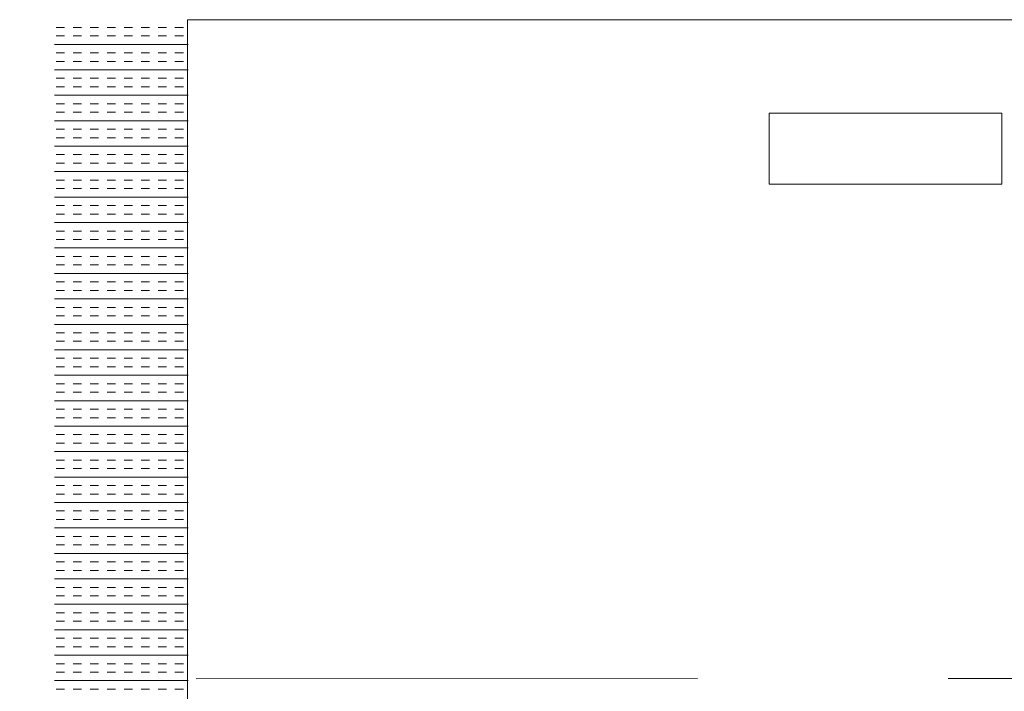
# Model space of a CAD drawing. Extents: x 3940905 to 4145695, y 925352 to 1109797.
# Tile 53 of 256: x 3953435 to 3953803, y 1097214 to 1097465. Entities that reach past the tile are written whole.
import ezdxf

# ---------------------------------------------------------------- set-up
doc = ezdxf.new("R2010")
doc.units = 0
doc.header["$LTSCALE"] = 750
doc.header["$MEASUREMENT"] = 0
doc.linetypes.add('DASHED2', pattern=[0.375, 0.25, -0.125])
doc.layers.add('BEAM', color=104, linetype='CONTINUOUS', lineweight=0)
doc.layers.add('CKD Equipments', color=252, linetype='CONTINUOUS', lineweight=0)

# ---------------------------------------------------------------- blocks, each defined once
blk = doc.blocks.new('GDXGDRG')
at = {"layer": 'BEAM', "linetype": 'DASHED2'}
blk.add_line((3974227.01, 1043339.91), (3965437.49, 1043337.77), dxfattribs=at)

msp = doc.modelspace()

# ---------------------------------------------------------------- linework, layer by layer
at = {"layer": 'CKD Equipments', "color": 4, "linetype": 'Continuous'}
for p, q in [((3953451.31, 1097462.44, 9921.14), (3953448.14, 1097462.44, 9921.14)), ((3953457.66, 1097462.44, 9921.14), (3953454.49, 1097462.44, 9921.14)), ((3953464.01, 1097462.44, 9921.14), (3953460.84, 1097462.44, 9921.14)), ((3953470.36, 1097462.44, 9921.14), (3953467.19, 1097462.44, 9921.14)), ((3953476.71, 1097462.44, 9921.14), (3953473.54, 1097462.44, 9921.14)), ((3953483.06, 1097462.44, 9921.14), (3953479.89, 1097462.44, 9921.14)), ((3953489.41, 1097462.44, 9921.14), (3953486.24, 1097462.44, 9921.14)), ((3953495.76, 1097462.44, 9921.14), (3953492.59, 1097462.44, 9921.14)), ((3953451.31, 1097459.27, 9921.14), (3953448.14, 1097459.27, 9921.14)), ((3953457.66, 1097459.27, 9921.14), (3953454.49, 1097459.27, 9921.14)), ((3953464.01, 1097459.27, 9921.14), (3953460.84, 1097459.27, 9921.14)), ((3953470.36, 1097459.27, 9921.14), (3953467.19, 1097459.27, 9921.14)), ((3953476.71, 1097459.27, 9921.14), (3953473.54, 1097459.27, 9921.14)), ((3953483.06, 1097459.27, 9921.14), (3953479.89, 1097459.27, 9921.14)), ((3953489.41, 1097459.27, 9921.14), (3953486.24, 1097459.27, 9921.14)), ((3953495.76, 1097459.27, 9921.14), (3953492.59, 1097459.27, 9921.14)), ((3953497.51, 1097456.09, 9921.14), (3953447.51, 1097456.09, 9921.14)), ((3953451.31, 1097452.92, 9921.14), (3953448.14, 1097452.92, 9921.14)), ((3953457.66, 1097452.92, 9921.14), (3953454.49, 1097452.92, 9921.14)), ((3953464.01, 1097452.92, 9921.14), (3953460.84, 1097452.92, 9921.14)), ((3953470.36, 1097452.92, 9921.14), (3953467.19, 1097452.92, 9921.14)), ((3953476.71, 1097452.92, 9921.14), (3953473.54, 1097452.92, 9921.14)), ((3953483.06, 1097452.92, 9921.14), (3953479.89, 1097452.92, 9921.14)), ((3953489.41, 1097452.92, 9921.14), (3953486.24, 1097452.92, 9921.14)), ((3953495.76, 1097452.92, 9921.14), (3953492.59, 1097452.92, 9921.14)), ((3953451.31, 1097449.74, 9921.14), (3953448.14, 1097449.74, 9921.14)), ((3953457.66, 1097449.74, 9921.14), (3953454.49, 1097449.74, 9921.14)), ((3953464.01, 1097449.74, 9921.14), (3953460.84, 1097449.74, 9921.14)), ((3953470.36, 1097449.74, 9921.14), (3953467.19, 1097449.74, 9921.14)), ((3953476.71, 1097449.74, 9921.14), (3953473.54, 1097449.74, 9921.14)), ((3953483.06, 1097449.74, 9921.14), (3953479.89, 1097449.74, 9921.14)), ((3953489.41, 1097449.74, 9921.14), (3953486.24, 1097449.74, 9921.14)), ((3953495.76, 1097449.74, 9921.14), (3953492.59, 1097449.74, 9921.14)), ((3953497.51, 1097446.57, 9921.14), (3953447.51, 1097446.57, 9921.14)), ((3953451.31, 1097443.39, 9921.14), (3953448.14, 1097443.39, 9921.14)), ((3953451.31, 1097440.22, 9921.14), (3953448.14, 1097440.22, 9921.14)), ((3953457.66, 1097443.39, 9921.14), (3953454.49, 1097443.39, 9921.14)), ((3953457.66, 1097440.22, 9921.14), (3953454.49, 1097440.22, 9921.14)), ((3953464.01, 1097443.39, 9921.14), (3953460.84, 1097443.39, 9921.14)), ((3953464.01, 1097440.22, 9921.14), (3953460.84, 1097440.22, 9921.14)), ((3953470.36, 1097443.39, 9921.14), (3953467.19, 1097443.39, 9921.14)), ((3953470.36, 1097440.22, 9921.14), (3953467.19, 1097440.22, 9921.14)), ((3953476.71, 1097443.39, 9921.14), (3953473.54, 1097443.39, 9921.14)), ((3953476.71, 1097440.22, 9921.14), (3953473.54, 1097440.22, 9921.14)), ((3953483.06, 1097443.39, 9921.14), (3953479.89, 1097443.39, 9921.14)), ((3953483.06, 1097440.22, 9921.14), (3953479.89, 1097440.22, 9921.14)), ((3953489.41, 1097443.39, 9921.14), (3953486.24, 1097443.39, 9921.14)), ((3953489.41, 1097440.22, 9921.14), (3953486.24, 1097440.22, 9921.14)), ((3953495.76, 1097443.39, 9921.14), (3953492.59, 1097443.39, 9921.14)), ((3953495.76, 1097440.22, 9921.14), (3953492.59, 1097440.22, 9921.14)), ((3953497.51, 1097437.04, 9921.14), (3953447.51, 1097437.04, 9921.14)), ((3953451.31, 1097433.87, 9921.14), (3953448.14, 1097433.87, 9921.14)), ((3953457.66, 1097433.87, 9921.14), (3953454.49, 1097433.87, 9921.14)), ((3953464.01, 1097433.87, 9921.14), (3953460.84, 1097433.87, 9921.14)), ((3953470.36, 1097433.87, 9921.14), (3953467.19, 1097433.87, 9921.14)), ((3953476.71, 1097433.87, 9921.14), (3953473.54, 1097433.87, 9921.14)), ((3953483.06, 1097433.87, 9921.14), (3953479.89, 1097433.87, 9921.14)), ((3953489.41, 1097433.87, 9921.14), (3953486.24, 1097433.87, 9921.14)), ((3953495.76, 1097433.87, 9921.14), (3953492.59, 1097433.87, 9921.14)), ((3953451.31, 1097430.69, 9921.14), (3953448.14, 1097430.69, 9921.14)), ((3953457.66, 1097430.69, 9921.14), (3953454.49, 1097430.69, 9921.14)), ((3953464.01, 1097430.69, 9921.14), (3953460.84, 1097430.69, 9921.14)), ((3953470.36, 1097430.69, 9921.14), (3953467.19, 1097430.69, 9921.14)), ((3953476.71, 1097430.69, 9921.14), (3953473.54, 1097430.69, 9921.14)), ((3953483.06, 1097430.69, 9921.14), (3953479.89, 1097430.69, 9921.14)), ((3953489.41, 1097430.69, 9921.14), (3953486.24, 1097430.69, 9921.14)), ((3953495.76, 1097430.69, 9921.14), (3953492.59, 1097430.69, 9921.14)), ((3953497.51, 1097427.52, 9921.14), (3953447.51, 1097427.52, 9921.14)), ((3953451.31, 1097424.34, 9921.14), (3953448.14, 1097424.34, 9921.14)), ((3953457.66, 1097424.34, 9921.14), (3953454.49, 1097424.34, 9921.14)), ((3953464.01, 1097424.34, 9921.14), (3953460.84, 1097424.34, 9921.14)), ((3953470.36, 1097424.34, 9921.14), (3953467.19, 1097424.34, 9921.14)), ((3953476.71, 1097424.34, 9921.14), (3953473.54, 1097424.34, 9921.14)), ((3953483.06, 1097424.34, 9921.14), (3953479.89, 1097424.34, 9921.14)), ((3953489.41, 1097424.34, 9921.14), (3953486.24, 1097424.34, 9921.14)), ((3953495.76, 1097424.34, 9921.14), (3953492.59, 1097424.34, 9921.14)), ((3953497.51, 1097417.99, 9921.14), (3953447.51, 1097417.99, 9921.14)), ((3953451.31, 1097421.17, 9921.14), (3953448.14, 1097421.17, 9921.14)), ((3953457.66, 1097421.17, 9921.14), (3953454.49, 1097421.17, 9921.14)), ((3953464.01, 1097421.17, 9921.14), (3953460.84, 1097421.17, 9921.14)), ((3953470.36, 1097421.17, 9921.14), (3953467.19, 1097421.17, 9921.14)), ((3953476.71, 1097421.17, 9921.14), (3953473.54, 1097421.17, 9921.14)), ((3953483.06, 1097421.17, 9921.14), (3953479.89, 1097421.17, 9921.14)), ((3953489.41, 1097421.17, 9921.14), (3953486.24, 1097421.17, 9921.14)), ((3953495.76, 1097421.17, 9921.14), (3953492.59, 1097421.17, 9921.14)), ((3953451.31, 1097414.82, 9921.14), (3953448.14, 1097414.82, 9921.14)), ((3953457.66, 1097414.82, 9921.14), (3953454.49, 1097414.82, 9921.14)), ((3953464.01, 1097414.82, 9921.14), (3953460.84, 1097414.82, 9921.14)), ((3953470.36, 1097414.82, 9921.14), (3953467.19, 1097414.82, 9921.14)), ((3953476.71, 1097414.82, 9921.14), (3953473.54, 1097414.82, 9921.14)), ((3953483.06, 1097414.82, 9921.14), (3953479.89, 1097414.82, 9921.14)), ((3953489.41, 1097414.82, 9921.14), (3953486.24, 1097414.82, 9921.14)), ((3953495.76, 1097414.82, 9921.14), (3953492.59, 1097414.82, 9921.14)), ((3953451.31, 1097411.64, 9921.14), (3953448.14, 1097411.64, 9921.14)), ((3953457.66, 1097411.64, 9921.14), (3953454.49, 1097411.64, 9921.14)), ((3953464.01, 1097411.64, 9921.14), (3953460.84, 1097411.64, 9921.14)), ((3953470.36, 1097411.64, 9921.14), (3953467.19, 1097411.64, 9921.14)), ((3953476.71, 1097411.64, 9921.14), (3953473.54, 1097411.64, 9921.14)), ((3953483.06, 1097411.64, 9921.14), (3953479.89, 1097411.64, 9921.14)), ((3953489.41, 1097411.64, 9921.14), (3953486.24, 1097411.64, 9921.14)), ((3953495.76, 1097411.64, 9921.14), (3953492.59, 1097411.64, 9921.14)), ((3953497.51, 1097408.47, 9921.14), (3953447.51, 1097408.47, 9921.14)), ((3953451.31, 1097405.29, 9921.14), (3953448.14, 1097405.29, 9921.14)), ((3953457.66, 1097405.29, 9921.14), (3953454.49, 1097405.29, 9921.14)), ((3953464.01, 1097405.29, 9921.14), (3953460.84, 1097405.29, 9921.14)), ((3953470.36, 1097405.29, 9921.14), (3953467.19, 1097405.29, 9921.14)), ((3953476.71, 1097405.29, 9921.14), (3953473.54, 1097405.29, 9921.14)), ((3953483.06, 1097405.29, 9921.14), (3953479.89, 1097405.29, 9921.14)), ((3953489.41, 1097405.29, 9921.14), (3953486.24, 1097405.29, 9921.14)), ((3953495.76, 1097405.29, 9921.14), (3953492.59, 1097405.29, 9921.14)), ((3953451.31, 1097402.12, 9921.14), (3953448.14, 1097402.12, 9921.14)), ((3953457.66, 1097402.12, 9921.14), (3953454.49, 1097402.12, 9921.14)), ((3953464.01, 1097402.12, 9921.14), (3953460.84, 1097402.12, 9921.14)), ((3953470.36, 1097402.12, 9921.14), (3953467.19, 1097402.12, 9921.14)), ((3953476.71, 1097402.12, 9921.14), (3953473.54, 1097402.12, 9921.14)), ((3953483.06, 1097402.12, 9921.14), (3953479.89, 1097402.12, 9921.14)), ((3953489.41, 1097402.12, 9921.14), (3953486.24, 1097402.12, 9921.14)), ((3953495.76, 1097402.12, 9921.14), (3953492.59, 1097402.12, 9921.14)), ((3953497.51, 1097398.94, 9921.14), (3953447.51, 1097398.94, 9921.14)), ((3953451.31, 1097395.77, 9921.14), (3953448.14, 1097395.77, 9921.14)), ((3953451.31, 1097392.59, 9921.14), (3953448.14, 1097392.59, 9921.14)), ((3953457.66, 1097395.77, 9921.14), (3953454.49, 1097395.77, 9921.14)), ((3953457.66, 1097392.59, 9921.14), (3953454.49, 1097392.59, 9921.14)), ((3953464.01, 1097395.77, 9921.14), (3953460.84, 1097395.77, 9921.14)), ((3953464.01, 1097392.59, 9921.14), (3953460.84, 1097392.59, 9921.14)), ((3953470.36, 1097395.77, 9921.14), (3953467.19, 1097395.77, 9921.14)), ((3953470.36, 1097392.59, 9921.14), (3953467.19, 1097392.59, 9921.14)), ((3953476.71, 1097395.77, 9921.14), (3953473.54, 1097395.77, 9921.14)), ((3953476.71, 1097392.59, 9921.14), (3953473.54, 1097392.59, 9921.14)), ((3953483.06, 1097395.77, 9921.14), (3953479.89, 1097395.77, 9921.14)), ((3953483.06, 1097392.59, 9921.14), (3953479.89, 1097392.59, 9921.14)), ((3953489.41, 1097395.77, 9921.14), (3953486.24, 1097395.77, 9921.14)), ((3953489.41, 1097392.59, 9921.14), (3953486.24, 1097392.59, 9921.14)), ((3953495.76, 1097395.77, 9921.14), (3953492.59, 1097395.77, 9921.14)), ((3953495.76, 1097392.59, 9921.14), (3953492.59, 1097392.59, 9921.14)), ((3953497.51, 1097389.42, 9921.14), (3953447.51, 1097389.42, 9921.14)), ((3953451.31, 1097386.24, 9921.14), (3953448.14, 1097386.24, 9921.14)), ((3953457.66, 1097386.24, 9921.14), (3953454.49, 1097386.24, 9921.14)), ((3953464.01, 1097386.24, 9921.14), (3953460.84, 1097386.24, 9921.14)), ((3953470.36, 1097386.24, 9921.14), (3953467.19, 1097386.24, 9921.14)), ((3953476.71, 1097386.24, 9921.14), (3953473.54, 1097386.24, 9921.14)), ((3953483.06, 1097386.24, 9921.14), (3953479.89, 1097386.24, 9921.14)), ((3953489.41, 1097386.24, 9921.14), (3953486.24, 1097386.24, 9921.14)), ((3953495.76, 1097386.24, 9921.14), (3953492.59, 1097386.24, 9921.14)), ((3953451.31, 1097383.07, 9921.14), (3953448.14, 1097383.07, 9921.14)), ((3953457.66, 1097383.07, 9921.14), (3953454.49, 1097383.07, 9921.14)), ((3953464.01, 1097383.07, 9921.14), (3953460.84, 1097383.07, 9921.14)), ((3953470.36, 1097383.07, 9921.14), (3953467.19, 1097383.07, 9921.14)), ((3953476.71, 1097383.07, 9921.14), (3953473.54, 1097383.07, 9921.14)), ((3953483.06, 1097383.07, 9921.14), (3953479.89, 1097383.07, 9921.14)), ((3953489.41, 1097383.07, 9921.14), (3953486.24, 1097383.07, 9921.14)), ((3953495.76, 1097383.07, 9921.14), (3953492.59, 1097383.07, 9921.14)), ((3953497.51, 1097379.89, 9921.14), (3953447.51, 1097379.89, 9921.14)), ((3953451.31, 1097376.72, 9921.14), (3953448.14, 1097376.72, 9921.14)), ((3953457.66, 1097376.72, 9921.14), (3953454.49, 1097376.72, 9921.14)), ((3953464.01, 1097376.72, 9921.14), (3953460.84, 1097376.72, 9921.14)), ((3953470.36, 1097376.72, 9921.14), (3953467.19, 1097376.72, 9921.14)), ((3953476.71, 1097376.72, 9921.14), (3953473.54, 1097376.72, 9921.14)), ((3953483.06, 1097376.72, 9921.14), (3953479.89, 1097376.72, 9921.14)), ((3953489.41, 1097376.72, 9921.14), (3953486.24, 1097376.72, 9921.14)), ((3953495.76, 1097376.72, 9921.14), (3953492.59, 1097376.72, 9921.14)), ((3953497.51, 1097370.37, 9921.14), (3953447.51, 1097370.37, 9921.14)), ((3953451.31, 1097373.54, 9921.14), (3953448.14, 1097373.54, 9921.14)), ((3953457.66, 1097373.54, 9921.14), (3953454.49, 1097373.54, 9921.14)), ((3953464.01, 1097373.54, 9921.14), (3953460.84, 1097373.54, 9921.14)), ((3953470.36, 1097373.54, 9921.14), (3953467.19, 1097373.54, 9921.14)), ((3953476.71, 1097373.54, 9921.14), (3953473.54, 1097373.54, 9921.14)), ((3953483.06, 1097373.54, 9921.14), (3953479.89, 1097373.54, 9921.14)), ((3953489.41, 1097373.54, 9921.14), (3953486.24, 1097373.54, 9921.14)), ((3953495.76, 1097373.54, 9921.14), (3953492.59, 1097373.54, 9921.14)), ((3953451.31, 1097367.19, 9921.14), (3953448.14, 1097367.19, 9921.14)), ((3953457.66, 1097367.19, 9921.14), (3953454.49, 1097367.19, 9921.14)), ((3953464.01, 1097367.19, 9921.14), (3953460.84, 1097367.19, 9921.14)), ((3953470.36, 1097367.19, 9921.14), (3953467.19, 1097367.19, 9921.14)), ((3953476.71, 1097367.19, 9921.14), (3953473.54, 1097367.19, 9921.14)), ((3953483.06, 1097367.19, 9921.14), (3953479.89, 1097367.19, 9921.14)), ((3953489.41, 1097367.19, 9921.14), (3953486.24, 1097367.19, 9921.14)), ((3953495.76, 1097367.19, 9921.14), (3953492.59, 1097367.19, 9921.14)), ((3953451.31, 1097364.02, 9921.14), (3953448.14, 1097364.02, 9921.14)), ((3953457.66, 1097364.02, 9921.14), (3953454.49, 1097364.02, 9921.14)), ((3953464.01, 1097364.02, 9921.14), (3953460.84, 1097364.02, 9921.14)), ((3953470.36, 1097364.02, 9921.14), (3953467.19, 1097364.02, 9921.14)), ((3953476.71, 1097364.02, 9921.14), (3953473.54, 1097364.02, 9921.14)), ((3953483.06, 1097364.02, 9921.14), (3953479.89, 1097364.02, 9921.14)), ((3953489.41, 1097364.02, 9921.14), (3953486.24, 1097364.02, 9921.14)), ((3953495.76, 1097364.02, 9921.14), (3953492.59, 1097364.02, 9921.14)), ((3953497.51, 1097360.84, 9921.14), (3953447.51, 1097360.84, 9921.14)), ((3953451.31, 1097357.67, 9921.14), (3953448.14, 1097357.67, 9921.14)), ((3953457.66, 1097357.67, 9921.14), (3953454.49, 1097357.67, 9921.14)), ((3953464.01, 1097357.67, 9921.14), (3953460.84, 1097357.67, 9921.14)), ((3953470.36, 1097357.67, 9921.14), (3953467.19, 1097357.67, 9921.14)), ((3953476.71, 1097357.67, 9921.14), (3953473.54, 1097357.67, 9921.14)), ((3953483.06, 1097357.67, 9921.14), (3953479.89, 1097357.67, 9921.14)), ((3953489.41, 1097357.67, 9921.14), (3953486.24, 1097357.67, 9921.14)), ((3953495.76, 1097357.67, 9921.14), (3953492.59, 1097357.67, 9921.14)), ((3953451.31, 1097354.49, 9921.14), (3953448.14, 1097354.49, 9921.14)), ((3953457.66, 1097354.49, 9921.14), (3953454.49, 1097354.49, 9921.14)), ((3953464.01, 1097354.49, 9921.14), (3953460.84, 1097354.49, 9921.14)), ((3953470.36, 1097354.49, 9921.14), (3953467.19, 1097354.49, 9921.14)), ((3953476.71, 1097354.49, 9921.14), (3953473.54, 1097354.49, 9921.14)), ((3953483.06, 1097354.49, 9921.14), (3953479.89, 1097354.49, 9921.14)), ((3953489.41, 1097354.49, 9921.14), (3953486.24, 1097354.49, 9921.14)), ((3953495.76, 1097354.49, 9921.14), (3953492.59, 1097354.49, 9921.14)), ((3953497.51, 1097351.32, 9921.14), (3953447.51, 1097351.32, 9921.14)), ((3953451.31, 1097348.14, 9921.14), (3953448.14, 1097348.14, 9921.14)), ((3953457.66, 1097348.14, 9921.14), (3953454.49, 1097348.14, 9921.14)), ((3953464.01, 1097348.14, 9921.14), (3953460.84, 1097348.14, 9921.14)), ((3953470.36, 1097348.14, 9921.14), (3953467.19, 1097348.14, 9921.14)), ((3953476.71, 1097348.14, 9921.14), (3953473.54, 1097348.14, 9921.14)), ((3953483.06, 1097348.14, 9921.14), (3953479.89, 1097348.14, 9921.14)), ((3953489.41, 1097348.14, 9921.14), (3953486.24, 1097348.14, 9921.14)), ((3953495.76, 1097348.14, 9921.14), (3953492.59, 1097348.14, 9921.14)), ((3953451.31, 1097344.97, 9921.14), (3953448.14, 1097344.97, 9921.14)), ((3953457.66, 1097344.97, 9921.14), (3953454.49, 1097344.97, 9921.14)), ((3953464.01, 1097344.97, 9921.14), (3953460.84, 1097344.97, 9921.14)), ((3953470.36, 1097344.97, 9921.14), (3953467.19, 1097344.97, 9921.14)), ((3953476.71, 1097344.97, 9921.14), (3953473.54, 1097344.97, 9921.14)), ((3953483.06, 1097344.97, 9921.14), (3953479.89, 1097344.97, 9921.14)), ((3953489.41, 1097344.97, 9921.14), (3953486.24, 1097344.97, 9921.14)), ((3953495.76, 1097344.97, 9921.14), (3953492.59, 1097344.97, 9921.14)), ((3953497.51, 1097341.79, 9921.14), (3953447.51, 1097341.79, 9921.14)), ((3953451.31, 1097338.62, 9921.14), (3953448.14, 1097338.62, 9921.14)), ((3953457.66, 1097338.62, 9921.14), (3953454.49, 1097338.62, 9921.14)), ((3953464.01, 1097338.62, 9921.14), (3953460.84, 1097338.62, 9921.14)), ((3953470.36, 1097338.62, 9921.14), (3953467.19, 1097338.62, 9921.14)), ((3953476.71, 1097338.62, 9921.14), (3953473.54, 1097338.62, 9921.14)), ((3953483.06, 1097338.62, 9921.14), (3953479.89, 1097338.62, 9921.14)), ((3953489.41, 1097338.62, 9921.14), (3953486.24, 1097338.62, 9921.14)), ((3953495.76, 1097338.62, 9921.14), (3953492.59, 1097338.62, 9921.14)), ((3953451.31, 1097335.44, 9921.14), (3953448.14, 1097335.44, 9921.14)), ((3953457.66, 1097335.44, 9921.14), (3953454.49, 1097335.44, 9921.14)), ((3953464.01, 1097335.44, 9921.14), (3953460.84, 1097335.44, 9921.14)), ((3953470.36, 1097335.44, 9921.14), (3953467.19, 1097335.44, 9921.14)), ((3953476.71, 1097335.44, 9921.14), (3953473.54, 1097335.44, 9921.14)), ((3953483.06, 1097335.44, 9921.14), (3953479.89, 1097335.44, 9921.14)), ((3953489.41, 1097335.44, 9921.14), (3953486.24, 1097335.44, 9921.14)), ((3953495.76, 1097335.44, 9921.14), (3953492.59, 1097335.44, 9921.14)), ((3953497.51, 1097332.27, 9921.14), (3953447.51, 1097332.27, 9921.14)), ((3953451.31, 1097329.09, 9921.14), (3953448.14, 1097329.09, 9921.14)), ((3953451.31, 1097325.92, 9921.14), (3953448.14, 1097325.92, 9921.14)), ((3953457.66, 1097329.09, 9921.14), (3953454.49, 1097329.09, 9921.14)), ((3953457.66, 1097325.92, 9921.14), (3953454.49, 1097325.92, 9921.14)), ((3953464.01, 1097329.09, 9921.14), (3953460.84, 1097329.09, 9921.14)), ((3953464.01, 1097325.92, 9921.14), (3953460.84, 1097325.92, 9921.14)), ((3953470.36, 1097329.09, 9921.14), (3953467.19, 1097329.09, 9921.14)), ((3953470.36, 1097325.92, 9921.14), (3953467.19, 1097325.92, 9921.14)), ((3953476.71, 1097329.09, 9921.14), (3953473.54, 1097329.09, 9921.14)), ((3953476.71, 1097325.92, 9921.14), (3953473.54, 1097325.92, 9921.14)), ((3953483.06, 1097329.09, 9921.14), (3953479.89, 1097329.09, 9921.14)), ((3953483.06, 1097325.92, 9921.14), (3953479.89, 1097325.92, 9921.14)), ((3953489.41, 1097329.09, 9921.14), (3953486.24, 1097329.09, 9921.14)), ((3953489.41, 1097325.92, 9921.14), (3953486.24, 1097325.92, 9921.14)), ((3953495.76, 1097329.09, 9921.14), (3953492.59, 1097329.09, 9921.14)), ((3953495.76, 1097325.92, 9921.14), (3953492.59, 1097325.92, 9921.14)), ((3953497.51, 1097322.74, 9921.14), (3953447.51, 1097322.74, 9921.14)), ((3953451.31, 1097319.57, 9921.14), (3953448.14, 1097319.57, 9921.14)), ((3953457.66, 1097319.57, 9921.14), (3953454.49, 1097319.57, 9921.14)), ((3953464.01, 1097319.57, 9921.14), (3953460.84, 1097319.57, 9921.14)), ((3953470.36, 1097319.57, 9921.14), (3953467.19, 1097319.57, 9921.14)), ((3953476.71, 1097319.57, 9921.14), (3953473.54, 1097319.57, 9921.14)), ((3953483.06, 1097319.57, 9921.14), (3953479.89, 1097319.57, 9921.14)), ((3953489.41, 1097319.57, 9921.14), (3953486.24, 1097319.57, 9921.14)), ((3953495.76, 1097319.57, 9921.14), (3953492.59, 1097319.57, 9921.14)), ((3953451.31, 1097316.39, 9921.14), (3953448.14, 1097316.39, 9921.14)), ((3953457.66, 1097316.39, 9921.14), (3953454.49, 1097316.39, 9921.14)), ((3953464.01, 1097316.39, 9921.14), (3953460.84, 1097316.39, 9921.14)), ((3953470.36, 1097316.39, 9921.14), (3953467.19, 1097316.39, 9921.14)), ((3953476.71, 1097316.39, 9921.14), (3953473.54, 1097316.39, 9921.14)), ((3953483.06, 1097316.39, 9921.14), (3953479.89, 1097316.39, 9921.14)), ((3953489.41, 1097316.39, 9921.14), (3953486.24, 1097316.39, 9921.14)), ((3953495.76, 1097316.39, 9921.14), (3953492.59, 1097316.39, 9921.14)), ((3953497.51, 1097313.22, 9921.14), (3953447.51, 1097313.22, 9921.14)), ((3953451.31, 1097310.04, 9921.14), (3953448.14, 1097310.04, 9921.14)), ((3953457.66, 1097310.04, 9921.14), (3953454.49, 1097310.04, 9921.14)), ((3953464.01, 1097310.04, 9921.14), (3953460.84, 1097310.04, 9921.14)), ((3953470.36, 1097310.04, 9921.14), (3953467.19, 1097310.04, 9921.14)), ((3953476.71, 1097310.04, 9921.14), (3953473.54, 1097310.04, 9921.14)), ((3953483.06, 1097310.04, 9921.14), (3953479.89, 1097310.04, 9921.14)), ((3953489.41, 1097310.04, 9921.14), (3953486.24, 1097310.04, 9921.14)), ((3953495.76, 1097310.04, 9921.14), (3953492.59, 1097310.04, 9921.14)), ((3953451.31, 1097306.87, 9921.14), (3953448.14, 1097306.87, 9921.14)), ((3953457.66, 1097306.87, 9921.14), (3953454.49, 1097306.87, 9921.14)), ((3953464.01, 1097306.87, 9921.14), (3953460.84, 1097306.87, 9921.14)), ((3953470.36, 1097306.87, 9921.14), (3953467.19, 1097306.87, 9921.14)), ((3953476.71, 1097306.87, 9921.14), (3953473.54, 1097306.87, 9921.14)), ((3953483.06, 1097306.87, 9921.14), (3953479.89, 1097306.87, 9921.14)), ((3953489.41, 1097306.87, 9921.14), (3953486.24, 1097306.87, 9921.14)), ((3953495.76, 1097306.87, 9921.14), (3953492.59, 1097306.87, 9921.14)), ((3953497.51, 1097303.69, 9921.14), (3953447.51, 1097303.69, 9921.14)), ((3953451.31, 1097300.52, 9921.14), (3953448.14, 1097300.52, 9921.14)), ((3953457.66, 1097300.52, 9921.14), (3953454.49, 1097300.52, 9921.14)), ((3953464.01, 1097300.52, 9921.14), (3953460.84, 1097300.52, 9921.14)), ((3953470.36, 1097300.52, 9921.14), (3953467.19, 1097300.52, 9921.14)), ((3953476.71, 1097300.52, 9921.14), (3953473.54, 1097300.52, 9921.14)), ((3953483.06, 1097300.52, 9921.14), (3953479.89, 1097300.52, 9921.14)), ((3953489.41, 1097300.52, 9921.14), (3953486.24, 1097300.52, 9921.14)), ((3953495.76, 1097300.52, 9921.14), (3953492.59, 1097300.52, 9921.14)), ((3953451.31, 1097297.34, 9921.14), (3953448.14, 1097297.34, 9921.14)), ((3953457.66, 1097297.34, 9921.14), (3953454.49, 1097297.34, 9921.14)), ((3953464.01, 1097297.34, 9921.14), (3953460.84, 1097297.34, 9921.14)), ((3953470.36, 1097297.34, 9921.14), (3953467.19, 1097297.34, 9921.14)), ((3953476.71, 1097297.34, 9921.14), (3953473.54, 1097297.34, 9921.14)), ((3953483.06, 1097297.34, 9921.14), (3953479.89, 1097297.34, 9921.14)), ((3953489.41, 1097297.34, 9921.14), (3953486.24, 1097297.34, 9921.14)), ((3953495.76, 1097297.34, 9921.14), (3953492.59, 1097297.34, 9921.14)), ((3953497.51, 1097294.17, 9921.14), (3953447.51, 1097294.17, 9921.14)), ((3953451.31, 1097290.99, 9921.14), (3953448.14, 1097290.99, 9921.14)), ((3953457.66, 1097290.99, 9921.14), (3953454.49, 1097290.99, 9921.14)), ((3953464.01, 1097290.99, 9921.14), (3953460.84, 1097290.99, 9921.14)), ((3953470.36, 1097290.99, 9921.14), (3953467.19, 1097290.99, 9921.14)), ((3953476.71, 1097290.99, 9921.14), (3953473.54, 1097290.99, 9921.14)), ((3953483.06, 1097290.99, 9921.14), (3953479.89, 1097290.99, 9921.14)), ((3953489.41, 1097290.99, 9921.14), (3953486.24, 1097290.99, 9921.14)), ((3953495.76, 1097290.99, 9921.14), (3953492.59, 1097290.99, 9921.14)), ((3953451.31, 1097287.82, 9921.14), (3953448.14, 1097287.82, 9921.14)), ((3953457.66, 1097287.82, 9921.14), (3953454.49, 1097287.82, 9921.14)), ((3953464.01, 1097287.82, 9921.14), (3953460.84, 1097287.82, 9921.14)), ((3953470.36, 1097287.82, 9921.14), (3953467.19, 1097287.82, 9921.14)), ((3953476.71, 1097287.82, 9921.14), (3953473.54, 1097287.82, 9921.14)), ((3953483.06, 1097287.82, 9921.14), (3953479.89, 1097287.82, 9921.14)), ((3953489.41, 1097287.82, 9921.14), (3953486.24, 1097287.82, 9921.14)), ((3953495.76, 1097287.82, 9921.14), (3953492.59, 1097287.82, 9921.14)), ((3953497.51, 1097284.64, 9921.14), (3953447.51, 1097284.64, 9921.14)), ((3953451.31, 1097281.47, 9921.14), (3953448.14, 1097281.47, 9921.14)), ((3953451.31, 1097278.29, 9921.14), (3953448.14, 1097278.29, 9921.14)), ((3953457.66, 1097281.47, 9921.14), (3953454.49, 1097281.47, 9921.14)), ((3953457.66, 1097278.29, 9921.14), (3953454.49, 1097278.29, 9921.14)), ((3953464.01, 1097281.47, 9921.14), (3953460.84, 1097281.47, 9921.14)), ((3953464.01, 1097278.29, 9921.14), (3953460.84, 1097278.29, 9921.14)), ((3953470.36, 1097281.47, 9921.14), (3953467.19, 1097281.47, 9921.14)), ((3953470.36, 1097278.29, 9921.14), (3953467.19, 1097278.29, 9921.14)), ((3953476.71, 1097281.47, 9921.14), (3953473.54, 1097281.47, 9921.14)), ((3953476.71, 1097278.29, 9921.14), (3953473.54, 1097278.29, 9921.14)), ((3953483.06, 1097281.47, 9921.14), (3953479.89, 1097281.47, 9921.14)), ((3953483.06, 1097278.29, 9921.14), (3953479.89, 1097278.29, 9921.14)), ((3953489.41, 1097281.47, 9921.14), (3953486.24, 1097281.47, 9921.14)), ((3953489.41, 1097278.29, 9921.14), (3953486.24, 1097278.29, 9921.14)), ((3953495.76, 1097281.47, 9921.14), (3953492.59, 1097281.47, 9921.14)), ((3953495.76, 1097278.29, 9921.14), (3953492.59, 1097278.29, 9921.14)), ((3953497.51, 1097275.12, 9921.14), (3953447.51, 1097275.12, 9921.14)), ((3953451.31, 1097271.94, 9921.14), (3953448.14, 1097271.94, 9921.14)), ((3953457.66, 1097271.94, 9921.14), (3953454.49, 1097271.94, 9921.14)), ((3953464.01, 1097271.94, 9921.14), (3953460.84, 1097271.94, 9921.14)), ((3953470.36, 1097271.94, 9921.14), (3953467.19, 1097271.94, 9921.14)), ((3953476.71, 1097271.94, 9921.14), (3953473.54, 1097271.94, 9921.14)), ((3953483.06, 1097271.94, 9921.14), (3953479.89, 1097271.94, 9921.14)), ((3953489.41, 1097271.94, 9921.14), (3953486.24, 1097271.94, 9921.14)), ((3953495.76, 1097271.94, 9921.14), (3953492.59, 1097271.94, 9921.14)), ((3953451.31, 1097268.77, 9921.14), (3953448.14, 1097268.77, 9921.14)), ((3953457.66, 1097268.77, 9921.14), (3953454.49, 1097268.77, 9921.14)), ((3953464.01, 1097268.77, 9921.14), (3953460.84, 1097268.77, 9921.14)), ((3953470.36, 1097268.77, 9921.14), (3953467.19, 1097268.77, 9921.14)), ((3953476.71, 1097268.77, 9921.14), (3953473.54, 1097268.77, 9921.14)), ((3953483.06, 1097268.77, 9921.14), (3953479.89, 1097268.77, 9921.14)), ((3953489.41, 1097268.77, 9921.14), (3953486.24, 1097268.77, 9921.14)), ((3953495.76, 1097268.77, 9921.14), (3953492.59, 1097268.77, 9921.14)), ((3953497.51, 1097265.59, 9921.14), (3953447.51, 1097265.59, 9921.14)), ((3953451.31, 1097262.42, 9921.14), (3953448.14, 1097262.42, 9921.14)), ((3953457.66, 1097262.42, 9921.14), (3953454.49, 1097262.42, 9921.14)), ((3953464.01, 1097262.42, 9921.14), (3953460.84, 1097262.42, 9921.14)), ((3953470.36, 1097262.42, 9921.14), (3953467.19, 1097262.42, 9921.14)), ((3953476.71, 1097262.42, 9921.14), (3953473.54, 1097262.42, 9921.14)), ((3953483.06, 1097262.42, 9921.14), (3953479.89, 1097262.42, 9921.14)), ((3953489.41, 1097262.42, 9921.14), (3953486.24, 1097262.42, 9921.14)), ((3953495.76, 1097262.42, 9921.14), (3953492.59, 1097262.42, 9921.14)), ((3953497.51, 1097256.07, 9921.14), (3953447.51, 1097256.07, 9921.14)), ((3953451.31, 1097259.24, 9921.14), (3953448.14, 1097259.24, 9921.14)), ((3953457.66, 1097259.24, 9921.14), (3953454.49, 1097259.24, 9921.14)), ((3953464.01, 1097259.24, 9921.14), (3953460.84, 1097259.24, 9921.14)), ((3953470.36, 1097259.24, 9921.14), (3953467.19, 1097259.24, 9921.14)), ((3953476.71, 1097259.24, 9921.14), (3953473.54, 1097259.24, 9921.14)), ((3953483.06, 1097259.24, 9921.14), (3953479.89, 1097259.24, 9921.14)), ((3953489.41, 1097259.24, 9921.14), (3953486.24, 1097259.24, 9921.14)), ((3953495.76, 1097259.24, 9921.14), (3953492.59, 1097259.24, 9921.14)), ((3953451.31, 1097252.89, 9921.14), (3953448.14, 1097252.89, 9921.14)), ((3953457.66, 1097252.89, 9921.14), (3953454.49, 1097252.89, 9921.14)), ((3953464.01, 1097252.89, 9921.14), (3953460.84, 1097252.89, 9921.14)), ((3953470.36, 1097252.89, 9921.14), (3953467.19, 1097252.89, 9921.14)), ((3953476.71, 1097252.89, 9921.14), (3953473.54, 1097252.89, 9921.14)), ((3953483.06, 1097252.89, 9921.14), (3953479.89, 1097252.89, 9921.14)), ((3953489.41, 1097252.89, 9921.14), (3953486.24, 1097252.89, 9921.14)), ((3953495.76, 1097252.89, 9921.14), (3953492.59, 1097252.89, 9921.14)), ((3953451.31, 1097249.72, 9921.14), (3953448.14, 1097249.72, 9921.14)), ((3953457.66, 1097249.72, 9921.14), (3953454.49, 1097249.72, 9921.14)), ((3953464.01, 1097249.72, 9921.14), (3953460.84, 1097249.72, 9921.14)), ((3953470.36, 1097249.72, 9921.14), (3953467.19, 1097249.72, 9921.14)), ((3953476.71, 1097249.72, 9921.14), (3953473.54, 1097249.72, 9921.14)), ((3953483.06, 1097249.72, 9921.14), (3953479.89, 1097249.72, 9921.14)), ((3953489.41, 1097249.72, 9921.14), (3953486.24, 1097249.72, 9921.14)), ((3953495.76, 1097249.72, 9921.14), (3953492.59, 1097249.72, 9921.14)), ((3953497.51, 1097246.54, 9921.14), (3953447.51, 1097246.54, 9921.14)), ((3953451.31, 1097243.37, 9921.14), (3953448.14, 1097243.37, 9921.14)), ((3953457.66, 1097243.37, 9921.14), (3953454.49, 1097243.37, 9921.14)), ((3953464.01, 1097243.37, 9921.14), (3953460.84, 1097243.37, 9921.14)), ((3953470.36, 1097243.37, 9921.14), (3953467.19, 1097243.37, 9921.14)), ((3953476.71, 1097243.37, 9921.14), (3953473.54, 1097243.37, 9921.14)), ((3953483.06, 1097243.37, 9921.14), (3953479.89, 1097243.37, 9921.14)), ((3953489.41, 1097243.37, 9921.14), (3953486.24, 1097243.37, 9921.14)), ((3953495.76, 1097243.37, 9921.14), (3953492.59, 1097243.37, 9921.14)), ((3953451.31, 1097240.19, 9921.14), (3953448.14, 1097240.19, 9921.14)), ((3953457.66, 1097240.19, 9921.14), (3953454.49, 1097240.19, 9921.14)), ((3953464.01, 1097240.19, 9921.14), (3953460.84, 1097240.19, 9921.14)), ((3953470.36, 1097240.19, 9921.14), (3953467.19, 1097240.19, 9921.14)), ((3953476.71, 1097240.19, 9921.14), (3953473.54, 1097240.19, 9921.14)), ((3953483.06, 1097240.19, 9921.14), (3953479.89, 1097240.19, 9921.14)), ((3953489.41, 1097240.19, 9921.14), (3953486.24, 1097240.19, 9921.14)), ((3953495.76, 1097240.19, 9921.14), (3953492.59, 1097240.19, 9921.14)), ((3953497.51, 1097237.02, 9921.14), (3953447.51, 1097237.02, 9921.14)), ((3953451.31, 1097233.84, 9921.14), (3953448.14, 1097233.84, 9921.14)), ((3953457.66, 1097233.84, 9921.14), (3953454.49, 1097233.84, 9921.14)), ((3953464.01, 1097233.84, 9921.14), (3953460.84, 1097233.84, 9921.14)), ((3953470.36, 1097233.84, 9921.14), (3953467.19, 1097233.84, 9921.14)), ((3953476.71, 1097233.84, 9921.14), (3953473.54, 1097233.84, 9921.14)), ((3953483.06, 1097233.84, 9921.14), (3953479.89, 1097233.84, 9921.14)), ((3953489.41, 1097233.84, 9921.14), (3953486.24, 1097233.84, 9921.14)), ((3953495.76, 1097233.84, 9921.14), (3953492.59, 1097233.84, 9921.14)), ((3953451.31, 1097230.67, 9921.14), (3953448.14, 1097230.67, 9921.14)), ((3953457.66, 1097230.67, 9921.14), (3953454.49, 1097230.67, 9921.14)), ((3953464.01, 1097230.67, 9921.14), (3953460.84, 1097230.67, 9921.14)), ((3953470.36, 1097230.67, 9921.14), (3953467.19, 1097230.67, 9921.14)), ((3953476.71, 1097230.67, 9921.14), (3953473.54, 1097230.67, 9921.14)), ((3953483.06, 1097230.67, 9921.14), (3953479.89, 1097230.67, 9921.14)), ((3953489.41, 1097230.67, 9921.14), (3953486.24, 1097230.67, 9921.14)), ((3953495.76, 1097230.67, 9921.14), (3953492.59, 1097230.67, 9921.14)), ((3953497.51, 1097227.49, 9921.14), (3953447.51, 1097227.49, 9921.14)), ((3953451.31, 1097224.32, 9921.14), (3953448.14, 1097224.32, 9921.14)), ((3953457.66, 1097224.32, 9921.14), (3953454.49, 1097224.32, 9921.14)), ((3953464.01, 1097224.32, 9921.14), (3953460.84, 1097224.32, 9921.14)), ((3953470.36, 1097224.32, 9921.14), (3953467.19, 1097224.32, 9921.14)), ((3953476.71, 1097224.32, 9921.14), (3953473.54, 1097224.32, 9921.14)), ((3953483.06, 1097224.32, 9921.14), (3953479.89, 1097224.32, 9921.14)), ((3953489.41, 1097224.32, 9921.14), (3953486.24, 1097224.32, 9921.14)), ((3953495.76, 1097224.32, 9921.14), (3953492.59, 1097224.32, 9921.14)), ((3953451.31, 1097221.14, 9921.14), (3953448.14, 1097221.14, 9921.14)), ((3953457.66, 1097221.14, 9921.14), (3953454.49, 1097221.14, 9921.14)), ((3953464.01, 1097221.14, 9921.14), (3953460.84, 1097221.14, 9921.14)), ((3953470.36, 1097221.14, 9921.14), (3953467.19, 1097221.14, 9921.14)), ((3953476.71, 1097221.14, 9921.14), (3953473.54, 1097221.14, 9921.14)), ((3953483.06, 1097221.14, 9921.14), (3953479.89, 1097221.14, 9921.14)), ((3953489.41, 1097221.14, 9921.14), (3953486.24, 1097221.14, 9921.14)), ((3953495.76, 1097221.14, 9921.14), (3953492.59, 1097221.14, 9921.14)), ((3953497.51, 1097217.97, 9921.14), (3953447.51, 1097217.97, 9921.14)), ((3953451.31, 1097214.79, 9921.14), (3953448.14, 1097214.79, 9921.14)), ((3953457.66, 1097214.79, 9921.14), (3953454.49, 1097214.79, 9921.14)), ((3953464.01, 1097214.79, 9921.14), (3953460.84, 1097214.79, 9921.14)), ((3953470.36, 1097214.79, 9921.14), (3953467.19, 1097214.79, 9921.14)), ((3953476.71, 1097214.79, 9921.14), (3953473.54, 1097214.79, 9921.14)), ((3953483.06, 1097214.79, 9921.14), (3953479.89, 1097214.79, 9921.14)), ((3953489.41, 1097214.79, 9921.14), (3953486.24, 1097214.79, 9921.14)), ((3953495.76, 1097214.79, 9921.14), (3953492.59, 1097214.79, 9921.14))]:
    msp.add_line(p, q, dxfattribs=at)
at = {"layer": 'CKD Equipments'}
for p, q in [((3953971.32, 1097465.33, 10246.31), (3953497.32, 1097465.33, 10246.31)), ((3953497.32, 1097465.33, 10246.31), (3953497.32, 1097001.33, 10246.31)), ((3953714.82, 1097403.83, 10246.31), (3953714.82, 1097430.33, 10246.31)), ((3953714.82, 1097430.33, 10246.31), (3953801.82, 1097430.33, 10246.31)), ((3953801.82, 1097430.33, 10246.31), (3953801.82, 1097403.83, 10246.31)), ((3953801.82, 1097403.83, 10246.31), (3953714.82, 1097403.83, 10246.31))]:
    msp.add_line(p, q, dxfattribs=at)

# ---------------------------------------------------------------- block references
at = {"layer": 'BEAM'}
msp.add_blockref('GDXGDRG', (-14351.53, 53880.32), dxfattribs=at)

doc.saveas('drawing.dxf')
